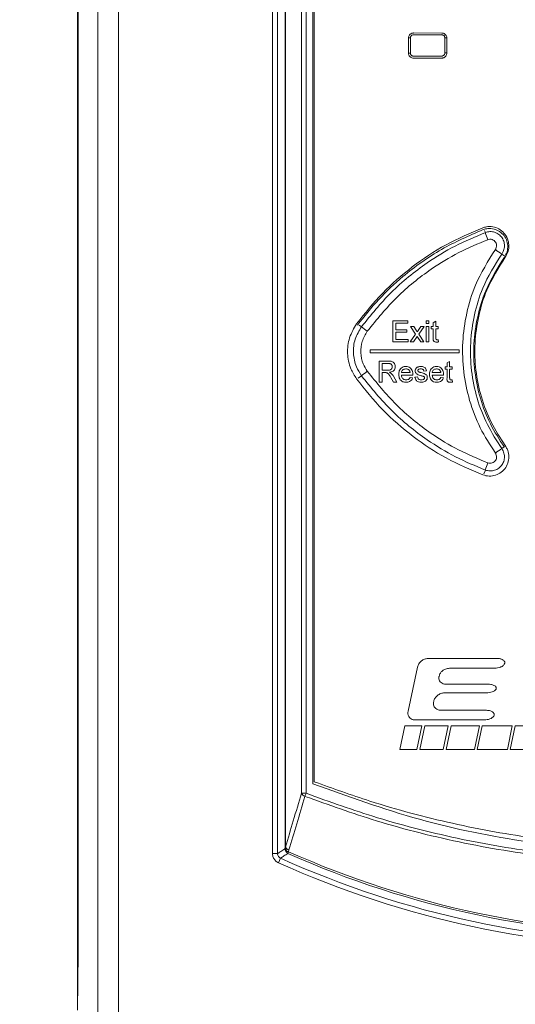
# Model space of a CAD drawing. Header units: millimetres. Extents: x 0 to 2100, y 0 to 1485.
# Tile 41 of 116: x 293 to 353, y 1047 to 1168. Entities that reach past the tile are written whole.
import ezdxf

# ---------------------------------------------------------------- set-up
doc = ezdxf.new("R2010")
doc.units = ezdxf.units.MM
doc.header["$LTSCALE"] = 5
doc.styles.add('SLDTEXTSTYLE1', font='TXT', dxfattribs={"width": 0.75})
doc.dimstyles.new('SLDDIMSTYLE0', dxfattribs={"dimtxt": 12.5, "dimasz": 15, "dimexe": 0, "dimexo": 0.0625, "dimgap": 3.125, "dimtad": 1, "dimdec": 0, "dimlfac": 0.8, "dimrnd": 1e-09, "dimzin": 12, "dimdsep": 46, "dimtxsty": 'SLDTEXTSTYLE1', "dimblk1": 'CLOSED', "dimblk2": 'CLOSED', "dimsah": 1, "dimcen": 0.09, "dimadec": 0, "dimazin": 3, "dimtfac": 1, "dimtofl": 0, "dimtmove": 0, "dimatfit": 3, "dimldrblk": 'CLOSED', "dimfxl": 1, "dimfrac": 2, "dimtolj": 1, "dimtzin": 12, "dimarcsym": 0})

# ---------------------------------------------------------------- blocks, each defined once
blk = doc.blocks.new('_CLOSED')
at = {"color": 0, "linetype": 'ByBlock', "lineweight": -2}
for p, q in [((-1, 0.166667), (0, 0)), ((-1, 0.166667), (-1, -0.166667)), ((0, 0), (-1, -0.166667)), ((0, 0), (-1, 0))]:
    blk.add_line(p, q, dxfattribs=at)
blk = doc.blocks.new('_D')
at = {"color": 7, "linetype": 'Continuous', "lineweight": 0}
for p, q in [((301.24, 1333.14), (244.99, 1333.14)), ((249.99, 749.34), (249.99, 1333.14)), ((315.85, 749.34), (244.99, 749.34))]:
    blk.add_line(p, q, dxfattribs=at)
at = {"color": 7, "linetype": 'Continuous', "lineweight": 0, "xscale": 15, "yscale": 15}
for p, rotation in [((249.99, 1333.14, -164.07), 90), ((249.99, 749.34, -164.07), 270)]:
    blk.add_blockref('_CLOSED', p, dxfattribs=dict(at, rotation=rotation))
at = {"color": 7, "linetype": 'Continuous', "lineweight": 0, "insert": (233.87, 1027.39), "char_height": 12.5, "attachment_point": 1, "rotation": 90, "style": 'SLDTEXTSTYLE1'}
blk.add_mtext('467', dxfattribs=at)

msp = doc.modelspace()

# ---------------------------------------------------------------- linework, layer by layer
at = {"color": 7, "linetype": 'Continuous', "lineweight": 15}
for p, q in [((299.99, 1048.26), (299.99, 1244.18)), ((323.8, 1065.89), (323.8, 1239.73)), ((324.42, 1239.73), (324.42, 1065.89)), ((325.35, 1066.69), (325.35, 1238.8)), ((325.38, 1238.8), (325.38, 1066.69)), ((327.34, 1073.25), (327.34, 1236.83)), ((327.9, 1236.83), (327.9, 1073.25)), ((302.48, 791.41), (302.48, 1236.2)), ((304.98, 1236.2), (304.98, 791.41)), ((328.73, 1074.4), (328.73, 1236.03)), ((328.89, 1074.67), (328.89, 1235.61)), ((300.06, 1235.47), (300.06, 1056.59)), ((341.04, 1166.07), (344.48, 1166.06)), ((344.81, 1165.76), (344.5, 1165.89)), ((340.4, 1165.46), (340.64, 1165.46)), ((340.41, 1163.62), (340.41, 1165.44)), ((340.64, 1165.46), (340.64, 1163.61)), ((344.86, 1163.62), (344.86, 1165.46)), ((344.86, 1165.46), (345.12, 1165.46)), ((345.1, 1165.44), (345.1, 1163.63)), ((340.4, 1163.61), (340.64, 1163.61)), ((344.48, 1163), (341.04, 1162.99)), ((338.51, 1130.92), (340.32, 1130.92)), ((338.51, 1128.35), (338.51, 1130.92)), ((338.88, 1130.63), (338.88, 1129.84)), ((340.32, 1130.63), (338.88, 1130.63)), ((338.88, 1129.84), (340.23, 1129.84)), ((340.23, 1129.84), (340.23, 1129.54)), ((340.32, 1130.92), (340.32, 1130.63)), ((340.65, 1130.23), (341.05, 1130.23)), ((341.28, 1129.29), (340.65, 1130.23)), ((341.05, 1130.23), (341.35, 1129.78)), ((341.61, 1129.76), (341.94, 1130.23)), ((342.33, 1130.23), (341.67, 1129.29)), ((341.94, 1130.23), (342.33, 1130.23)), ((342.56, 1130.92), (342.89, 1130.92)), ((342.56, 1130.59), (342.56, 1130.92)), ((342.89, 1130.59), (342.56, 1130.59)), ((342.56, 1130.23), (342.89, 1130.23)), ((342.56, 1128.35), (342.56, 1130.23)), ((342.89, 1130.92), (342.89, 1130.59)), ((342.89, 1130.23), (342.89, 1128.35)), ((343.19, 1130.23), (343.42, 1130.23)), ((343.19, 1129.93), (343.19, 1130.23)), ((343.42, 1129.93), (343.19, 1129.93)), ((343.42, 1130.69), (343.75, 1130.88)), ((343.42, 1130.23), (343.42, 1130.69)), ((343.42, 1128.88), (343.42, 1129.93)), ((343.75, 1130.88), (343.75, 1130.23)), ((343.75, 1130.23), (344.05, 1130.23)), ((343.75, 1129.93), (343.75, 1128.87)), ((344.05, 1129.93), (343.75, 1129.93)), ((344.05, 1130.23), (344.05, 1129.93)), ((338.88, 1129.54), (338.88, 1128.65)), ((340.23, 1129.54), (338.88, 1129.54)), ((338.88, 1128.65), (340.39, 1128.65)), ((340.39, 1128.65), (340.39, 1128.35)), ((340.62, 1128.35), (341.28, 1129.29)), ((341.47, 1129), (341.02, 1128.35)), ((341.54, 1128.9), (341.47, 1129)), ((341.91, 1128.35), (341.54, 1128.9)), ((341.67, 1129.29), (342.3, 1128.35)), ((344.05, 1128.63), (344.08, 1128.35)), ((346.6, 1127.39), (335.73, 1127.39)), ((335.73, 1127.39), (335.73, 1127.02)), ((340.39, 1128.35), (338.51, 1128.35)), ((341.02, 1128.35), (340.62, 1128.35)), ((342.3, 1128.35), (341.91, 1128.35)), ((342.89, 1128.35), (342.56, 1128.35)), ((346.6, 1127.02), (346.6, 1127.39)), ((335.73, 1127.02), (346.6, 1127.02)), ((336.82, 1126.02), (337.93, 1126.02)), ((336.82, 1123.45), (336.82, 1126.02)), ((337.95, 1125.72), (337.18, 1125.72)), ((337.18, 1125.72), (337.18, 1124.9)), ((344.89, 1125.33), (345.12, 1125.33)), ((344.89, 1125.03), (344.89, 1125.33)), ((345.12, 1125.03), (344.89, 1125.03)), ((345.12, 1125.78), (345.44, 1125.97)), ((345.12, 1125.33), (345.12, 1125.78)), ((345.12, 1123.98), (345.12, 1125.03)), ((345.44, 1125.97), (345.44, 1125.33)), ((345.44, 1125.33), (345.74, 1125.33)), ((345.44, 1125.03), (345.44, 1123.96)), ((345.74, 1125.03), (345.44, 1125.03)), ((345.74, 1125.33), (345.74, 1125.03)), ((337.18, 1124.9), (337.87, 1124.9)), ((337.55, 1124.6), (337.18, 1124.6)), ((337.18, 1124.6), (337.18, 1123.45)), ((338.59, 1123.45), (338.27, 1123.99)), ((338.58, 1124.16), (339, 1123.45)), ((339.55, 1124.6), (340.6, 1124.6)), ((340.93, 1124.31), (339.55, 1124.31)), ((340.6, 1124.01), (340.92, 1123.98)), ((341.2, 1124.04), (341.53, 1124.07)), ((342.61, 1124.83), (342.28, 1124.8)), ((343.3, 1124.6), (344.36, 1124.6)), ((344.69, 1124.31), (343.3, 1124.31)), ((344.35, 1124.01), (344.68, 1123.98)), ((337.18, 1123.45), (336.82, 1123.45)), ((339, 1123.45), (338.59, 1123.45)), ((345.74, 1123.72), (345.77, 1123.44)), ((351.21, 1089.71), (342.81, 1089.71)), ((341.51, 1088.66), (340.36, 1083.26)), ((345.43, 1088.52), (350.96, 1088.52)), ((350.16, 1086.56), (345.02, 1086.56)), ((344.79, 1085.51), (349.93, 1085.51)), ((343.49, 1084.44), (343.49, 1084.46)), ((349.93, 1083.38), (344.34, 1083.38)), ((341.21, 1082.2), (349.68, 1082.2)), ((339.35, 1078.61), (339.96, 1081.5)), ((339.96, 1081.5), (342.05, 1081.5)), ((342.05, 1081.5), (341.44, 1078.61)), ((341.79, 1078.61), (342.4, 1081.5)), ((342.4, 1081.5), (345.26, 1081.5)), ((345.26, 1081.5), (344.65, 1078.61)), ((345, 1078.61), (345.61, 1081.5)), ((345.61, 1081.5), (349.07, 1081.5)), ((349.07, 1081.5), (348.46, 1078.61)), ((348.81, 1078.61), (349.42, 1081.5)), ((349.42, 1081.5), (353.09, 1081.5)), ((353.09, 1081.5), (352.5, 1078.61)), ((352.83, 1078.61), (353.44, 1081.5)), ((353.44, 1081.5), (386.88, 1081.5)), ((341.44, 1078.61), (339.35, 1078.61)), ((344.65, 1078.61), (341.79, 1078.61)), ((348.46, 1078.61), (345, 1078.61)), ((352.5, 1078.61), (348.81, 1078.61)), ((386.27, 1078.61), (352.83, 1078.61)), ((327.34, 1073.25), (327.9, 1073.25)), ((325.35, 1066.69), (325.32, 1066.48)), ((325.35, 1066.69), (325.38, 1066.69)), ((325.69, 1065.92), (325.77, 1066.11)), ((325.77, 1066.11), (325.8, 1066.33)), ((323.8, 1065.89), (324.42, 1065.89)), ((324.53, 1064.77), (324.78, 1065.33)), ((300.05, 1053.73), (299.99, 1046.79)), ((299.99, 1048.26), (300, 1048.26))]:
    msp.add_line(p, q, dxfattribs=at)
at = {"color": 8, "linetype": 'Continuous', "lineweight": 15}
for p, q in [((344.86, 1163.62), (345.11, 1163.62)), ((349.8, 1141.7), (349.7, 1141.95)), ((351.81, 1139.08), (352.18, 1138.81)), ((334.67, 1130.2), (334.39, 1130.4)), ((334.67, 1124.22), (334.25, 1123.91)), ((351.81, 1115.33), (352.08, 1115.53)), ((349.8, 1112.71), (349.62, 1112.24)), ((300, 1048.26), (300.06, 1054.97)), ((300, 1048.26), (300, 1048.24)), ((300, 1048.26), (300, 1048.23))]:
    msp.add_line(p, q, dxfattribs=at)
at = {"color": 7, "linetype": 'Continuous', "lineweight": 15}
for centre, radius, start, end in [((359.51, 1144.61), 10.14, 196.6548, 201.8965), ((361.47, 1153.77), 17.58, 233.5501, 236.6673), ((340.78, 1137.37), 9.42, 229.5688, 235.0578), ((340.78, 1117.04), 9.42, 124.9422, 130.4312), ((361.47, 1100.64), 17.58, 123.3327, 126.4499), ((359.51, 1109.8), 10.14, 158.1035, 163.3452), ((327.96, 1073.54), 0.683, 205.0451, 253.4424), ((336.95, 1069.76), 9.7, 158.953, 161.2498), ((325.86, 1066.68), 0.579, 200.7305, 261.1334), ((325.96, 1066.49), 0.636, 181.2052, 244.8015), ((325.89, 1066.9), 0.579, 200.7307, 261.1227), ((326, 1066.98), 0.685, 205.0506, 253.6239), ((372.76, 1171.69), 115.56, 246.0067, 293.9933), ((372.76, 1171.69), 116.68, 245.7167, 294.2833), ((372.76, 1171.69), 115.78, 246.0067, 293.9933), ((372.76, 1171.69), 117.29, 245.7167, 294.2833)]:
    msp.add_arc(centre, radius, start, end, dxfattribs=at)
for centre, major_axis, ratio, start_param, end_param in [((372.76, 1209.13), (827, 0), 0.052392, 4.673992, 4.678188), ((372.76, 1119.94), (827, 0), 0.052392, 1.604997, 1.609193), ((300.02, 1056.59), (0, 4.05), 0.008727, 3.926991, 4.712389), ((300.24, 1048.26), (-0.177, -0.177), 0.999924, 5.497825, 5.742994)]:
    msp.add_ellipse(centre, major_axis=major_axis, ratio=ratio, start_param=start_param, end_param=end_param, dxfattribs=at)
for points, knots in [([(340.41, 1165.44), (340.42, 1165.51), (340.44, 1165.65), (340.54, 1165.84), (340.7, 1165.98), (340.88, 1166.06), (340.99, 1166.06), (341.04, 1166.07)], [0, 0, 0, 0, 0.2149849, 0.4297758, 0.646451, 0.8567015, 1, 1, 1, 1]), ([(344.48, 1166.06), (344.55, 1166.05), (344.69, 1166.04), (344.88, 1165.93), (345.02, 1165.77), (345.09, 1165.6), (345.1, 1165.48), (345.1, 1165.44)], [0, 0, 0, 0, 0.215726, 0.431251, 0.648838, 0.860091, 1, 1, 1, 1]), ([(341.02, 1165.84), (340.99, 1165.84), (340.92, 1165.83), (340.81, 1165.79), (340.72, 1165.7), (340.65, 1165.59), (340.65, 1165.51), (340.64, 1165.46)], [0, 0, 0, 0, 0.144546, 0.358543, 0.572193, 0.786111, 1, 1, 1, 1]), ([(344.86, 1165.46), (344.86, 1165.48), (344.85, 1165.55), (344.81, 1165.66), (344.72, 1165.75), (344.61, 1165.82), (344.53, 1165.83), (344.49, 1165.83)], [0, 0, 0, 0, 0.141096, 0.355941, 0.570611, 0.785299, 1, 1, 1, 1]), ([(341.04, 1162.99), (340.97, 1163), (340.83, 1163.02), (340.64, 1163.12), (340.5, 1163.28), (340.42, 1163.46), (340.42, 1163.57), (340.41, 1163.62)], [0, 0, 0, 0, 0.216475, 0.43278, 0.650287, 0.860398, 1, 1, 1, 1]), ([(340.64, 1163.61), (340.64, 1163.59), (340.65, 1163.52), (340.69, 1163.41), (340.78, 1163.32), (340.89, 1163.25), (340.97, 1163.24), (341.02, 1163.24)], [0, 0, 0, 0, 0.140681, 0.354469, 0.569083, 0.784552, 1, 1, 1, 1]), ([(345.1, 1163.63), (345.1, 1163.56), (345.08, 1163.41), (344.97, 1163.23), (344.81, 1163.09), (344.64, 1163.01), (344.53, 1163), (344.48, 1163)], [0, 0, 0, 0, 0.216342, 0.432492, 0.650423, 0.861616, 1, 1, 1, 1]), ([(344.49, 1163.25), (344.51, 1163.25), (344.58, 1163.25), (344.69, 1163.3), (344.78, 1163.38), (344.85, 1163.5), (344.85, 1163.58), (344.86, 1163.62)], [0, 0, 0, 0, 0.139514, 0.354333, 0.569423, 0.784723, 1, 1, 1, 1]), ([(349.49, 1142.28), (347.97, 1141.63), (344.93, 1140.34), (340.84, 1137.6), (337.13, 1134.39), (335.1, 1131.84), (334.07, 1130.56)], [0, 0, 0, 0, 0.251846, 0.503692, 0.749282, 1, 1, 1, 1]), ([(349.53, 1142.06), (347.81, 1141.31), (344.32, 1139.8), (340.11, 1136.77), (336.7, 1133.6), (335.02, 1131.46), (334.17, 1130.38)], [0, 0, 0, 0, 0.287262, 0.582829, 0.789894, 1, 1, 1, 1]), ([(352.23, 1138.71), (352.36, 1138.94), (352.63, 1139.4), (352.71, 1140.21), (352.53, 1140.99), (352.11, 1141.67), (351.48, 1142.18), (350.72, 1142.44), (350.03, 1142.45), (349.63, 1142.33), (349.49, 1142.28)], [0, 0, 0, 0, 0.132003, 0.264, 0.395571, 0.528333, 0.659314, 0.792215, 0.923923, 1, 1, 1, 1]), ([(352.27, 1138.97), (352.31, 1139.05), (352.48, 1139.33), (352.57, 1139.93), (352.47, 1140.67), (352.12, 1141.35), (351.56, 1141.87), (350.87, 1142.17), (350.16, 1142.24), (349.73, 1142.11), (349.53, 1142.06)], [0, 0, 0, 0, 0.047518, 0.187506, 0.327468, 0.467426, 0.607413, 0.747452, 0.887546, 1, 1, 1, 1]), ([(349.8, 1141.7), (349.98, 1141.76), (350.36, 1141.86), (350.95, 1141.76), (351.47, 1141.49), (351.88, 1141.06), (352.11, 1140.52), (352.16, 1139.93), (352.03, 1139.44), (351.87, 1139.18), (351.81, 1139.08)], [0, 0, 0, 0, 0.131981, 0.263997, 0.396051, 0.528112, 0.660155, 0.792168, 0.924153, 1, 1, 1, 1]), ([(334.67, 1130.2), (335.83, 1131.64), (338.19, 1134.56), (342.17, 1137.75), (346.08, 1140.15), (348.55, 1141.18), (349.8, 1141.7)], [0, 0, 0, 0, 0.287522, 0.583388, 0.790182, 1, 1, 1, 1]), ([(350.1, 1140.83), (348.91, 1140.33), (346.5, 1139.33), (342.74, 1137.03), (338.85, 1133.92), (336.55, 1131.09), (335.38, 1129.65)], [0, 0, 0, 0, 0.2068314, 0.4166825, 0.704173, 1, 1, 1, 1]), ([(351.02, 1139.63), (351.05, 1139.67), (351.12, 1139.79), (351.18, 1140.02), (351.16, 1140.29), (351.05, 1140.53), (350.87, 1140.73), (350.63, 1140.86), (350.36, 1140.9), (350.19, 1140.85), (350.1, 1140.83)], [0, 0, 0, 0, 0.075808, 0.2076802, 0.3395659, 0.471519, 0.6035655, 0.735691, 0.8678466, 1, 1, 1, 1]), ([(351.02, 1114.78), (350.37, 1115.79), (349.07, 1117.8), (347.79, 1121.18), (347.07, 1124.7), (346.94, 1128.31), (347.44, 1131.87), (348.62, 1135.78), (350.14, 1138.21), (351.02, 1139.63)], [0, 0, 0, 0, 0.135325, 0.270649, 0.405946, 0.541243, 0.676543, 0.811843, 1, 1, 1, 1]), ([(351.81, 1139.08), (350.96, 1137.73), (349.51, 1135.4), (348.39, 1131.66), (347.91, 1128.26), (348.03, 1124.81), (348.72, 1121.44), (349.94, 1118.22), (351.19, 1116.29), (351.81, 1115.33)], [0, 0, 0, 0, 0.188134, 0.323443, 0.458752, 0.594063, 0.729374, 0.864687, 1, 1, 1, 1]), ([(352.12, 1115.51), (351.51, 1116.44), (350.31, 1118.31), (349.11, 1121.45), (348.43, 1124.73), (348.31, 1128.1), (348.78, 1131.42), (349.87, 1135.08), (351.29, 1137.36), (352.12, 1138.69)], [0, 0, 0, 0, 0.134773, 0.269547, 0.40488, 0.540213, 0.675552, 0.81089, 1, 1, 1, 1]), ([(352.23, 1115.69), (351.62, 1116.62), (350.42, 1118.48), (349.23, 1121.61), (348.56, 1124.88), (348.45, 1128.22), (348.91, 1131.52), (350, 1135.14), (351.41, 1137.4), (352.23, 1138.71)], [0, 0, 0, 0, 0.13534, 0.27068, 0.406021, 0.541364, 0.676689, 0.812015, 1, 1, 1, 1]), ([(334.07, 1130.56), (333.75, 1130.01), (333.09, 1128.9), (332.88, 1126.95), (333.23, 1125.19), (333.82, 1124.24), (334.07, 1123.84)], [0, 0, 0, 0, 0.266833, 0.533677, 0.800486, 1, 1, 1, 1]), ([(334.67, 1124.22), (334.44, 1124.58), (333.91, 1125.42), (333.61, 1126.99), (333.79, 1128.72), (334.38, 1129.71), (334.67, 1130.2)], [0, 0, 0, 0, 0.199535, 0.466267, 0.73314, 1, 1, 1, 1]), ([(335.38, 1129.65), (335.14, 1129.25), (334.67, 1128.44), (334.52, 1127.03), (334.77, 1125.75), (335.2, 1125.06), (335.38, 1124.77)], [0, 0, 0, 0, 0.266888, 0.533727, 0.800435, 1, 1, 1, 1]), ([(341.35, 1129.78), (341.36, 1129.76), (341.39, 1129.72), (341.43, 1129.65), (341.47, 1129.61), (341.48, 1129.58)], [0, 0, 0, 0, 0.249991, 0.624995, 1, 1, 1, 1]), ([(341.48, 1129.58), (341.5, 1129.61), (341.53, 1129.66), (341.58, 1129.72), (341.6, 1129.75), (341.61, 1129.76)], [0, 0, 0, 0, 0.5, 0.75, 1, 1, 1, 1]), ([(343.85, 1128.32), (343.78, 1128.32), (343.68, 1128.33), (343.56, 1128.39), (343.48, 1128.46), (343.41, 1128.63), (343.42, 1128.78), (343.42, 1128.88)], [0, 0, 0, 0, 0.223353, 0.358614, 0.494472, 0.620505, 1, 1, 1, 1]), ([(343.75, 1128.87), (343.75, 1128.84), (343.75, 1128.78), (343.76, 1128.71), (343.78, 1128.67), (343.81, 1128.64), (343.86, 1128.62), (343.9, 1128.62), (343.92, 1128.62)], [0, 0, 0, 0, 0.255451, 0.469253, 0.585882, 0.701795, 0.825265, 1, 1, 1, 1]), ([(343.92, 1128.62), (343.93, 1128.62), (343.95, 1128.62), (343.98, 1128.62), (344.01, 1128.62), (344.03, 1128.62), (344.05, 1128.63)], [0, 0, 0, 0, 0.249918, 0.499856, 0.749889, 1, 1, 1, 1]), ([(344.08, 1128.35), (344.06, 1128.35), (344.02, 1128.34), (343.94, 1128.33), (343.89, 1128.32), (343.85, 1128.32)], [0, 0, 0, 0, 0.250212, 0.500496, 1, 1, 1, 1]), ([(337.87, 1124.9), (337.94, 1124.9), (338.06, 1124.9), (338.22, 1124.94), (338.32, 1125.02), (338.39, 1125.12), (338.43, 1125.22), (338.43, 1125.29), (338.43, 1125.32)], [0, 0, 0, 0, 0.25762, 0.454783, 0.599043, 0.743162, 0.90207, 1, 1, 1, 1]), ([(337.93, 1126.02), (338.05, 1126.01), (338.24, 1126.01), (338.48, 1125.94), (338.65, 1125.79), (338.76, 1125.6), (338.79, 1125.43), (338.79, 1125.34), (338.79, 1125.32)], [0, 0, 0, 0, 0.282742, 0.440881, 0.600617, 0.784956, 0.96772, 1, 1, 1, 1]), ([(338.43, 1125.32), (338.43, 1125.37), (338.42, 1125.46), (338.35, 1125.58), (338.25, 1125.67), (338.11, 1125.71), (338, 1125.72), (337.95, 1125.72)], [0, 0, 0, 0, 0.209813, 0.385301, 0.560881, 0.76573, 1, 1, 1, 1]), ([(338.79, 1125.32), (338.79, 1125.24), (338.77, 1125.07), (338.64, 1124.86), (338.43, 1124.71), (338.25, 1124.66), (338.13, 1124.64), (338.11, 1124.63)], [0, 0, 0, 0, 0.231966, 0.466426, 0.666396, 0.955279, 1, 1, 1, 1]), ([(339.22, 1124.37), (339.23, 1124.52), (339.25, 1124.77), (339.42, 1125.07), (339.63, 1125.26), (339.87, 1125.35), (340.03, 1125.36), (340.09, 1125.36)], [0, 0, 0, 0, 0.305004, 0.49661, 0.688556, 0.870427, 1, 1, 1, 1]), ([(340.09, 1125.06), (340, 1125.05), (339.86, 1125.04), (339.69, 1124.92), (339.59, 1124.79), (339.56, 1124.67), (339.55, 1124.61), (339.55, 1124.6)], [0, 0, 0, 0, 0.323748, 0.545523, 0.768018, 0.961328, 1, 1, 1, 1]), ([(340.09, 1125.36), (340.19, 1125.35), (340.38, 1125.34), (340.62, 1125.19), (340.8, 1125), (340.92, 1124.72), (340.93, 1124.51), (340.93, 1124.39)], [0, 0, 0, 0, 0.210848, 0.388825, 0.56643, 0.751061, 1, 1, 1, 1]), ([(340.48, 1124.91), (340.46, 1124.93), (340.39, 1124.99), (340.25, 1125.05), (340.14, 1125.06), (340.09, 1125.06)], [0, 0, 0, 0, 0.25004, 0.639889, 1, 1, 1, 1]), ([(341.23, 1124.81), (341.23, 1124.85), (341.24, 1124.95), (341.3, 1125.09), (341.38, 1125.18), (341.43, 1125.22), (341.44, 1125.23)], [0, 0, 0, 0, 0.247437, 0.596739, 0.951756, 1, 1, 1, 1]), ([(341.44, 1125.23), (341.47, 1125.25), (341.54, 1125.29), (341.69, 1125.34), (341.82, 1125.35), (341.9, 1125.36)], [0, 0, 0, 0, 0.251919, 0.50353, 1, 1, 1, 1]), ([(341.92, 1125.06), (341.85, 1125.06), (341.74, 1125.06), (341.63, 1124.99), (341.58, 1124.94), (341.56, 1124.89), (341.56, 1124.86), (341.56, 1124.85)], [0, 0, 0, 0, 0.471146, 0.644425, 0.81774, 0.930383, 1, 1, 1, 1]), ([(341.9, 1125.36), (342.04, 1125.35), (342.23, 1125.33), (342.45, 1125.2), (342.57, 1125.04), (342.6, 1124.91), (342.61, 1124.83)], [0, 0, 0, 0, 0.420194, 0.589396, 0.76025, 1, 1, 1, 1]), ([(342.28, 1124.8), (342.27, 1124.84), (342.25, 1124.92), (342.17, 1125), (342.07, 1125.05), (341.98, 1125.06), (341.93, 1125.06), (341.92, 1125.06)], [0, 0, 0, 0, 0.27379, 0.465993, 0.657948, 0.955563, 1, 1, 1, 1]), ([(342.98, 1124.37), (342.99, 1124.52), (343, 1124.77), (343.17, 1125.07), (343.39, 1125.26), (343.63, 1125.35), (343.78, 1125.36), (343.84, 1125.36)], [0, 0, 0, 0, 0.305026, 0.496641, 0.688597, 0.870459, 1, 1, 1, 1]), ([(343.84, 1125.06), (343.76, 1125.05), (343.61, 1125.04), (343.44, 1124.92), (343.34, 1124.79), (343.31, 1124.67), (343.31, 1124.61), (343.3, 1124.6)], [0, 0, 0, 0, 0.323783, 0.545556, 0.768051, 0.961361, 1, 1, 1, 1]), ([(343.84, 1125.36), (343.95, 1125.35), (344.13, 1125.34), (344.38, 1125.19), (344.55, 1125), (344.67, 1124.72), (344.68, 1124.51), (344.69, 1124.39)], [0, 0, 0, 0, 0.210791, 0.38874, 0.566317, 0.750951, 1, 1, 1, 1]), ([(344.24, 1124.91), (344.21, 1124.93), (344.14, 1124.99), (344, 1125.05), (343.89, 1125.06), (343.84, 1125.06)], [0, 0, 0, 0, 0.250075, 0.639876, 1, 1, 1, 1]), ([(334.07, 1123.84), (335.1, 1122.55), (337.16, 1119.97), (340.89, 1116.76), (344.98, 1114.03), (347.98, 1112.76), (349.49, 1112.12)], [0, 0, 0, 0, 0.251849, 0.503698, 0.749288, 1, 1, 1, 1]), ([(349.8, 1112.71), (348.57, 1113.22), (346.1, 1114.25), (342.23, 1116.62), (338.23, 1119.82), (335.86, 1122.73), (334.67, 1124.22)], [0, 0, 0, 0, 0.206794, 0.416612, 0.704136, 1, 1, 1, 1]), ([(335.38, 1124.77), (336.51, 1123.37), (338.81, 1120.53), (342.68, 1117.42), (346.49, 1115.09), (348.89, 1114.09), (350.1, 1113.58)], [0, 0, 0, 0, 0.287487, 0.583318, 0.790149, 1, 1, 1, 1]), ([(337.73, 1124.59), (337.71, 1124.59), (337.69, 1124.6), (337.63, 1124.6), (337.58, 1124.6), (337.55, 1124.6)], [0, 0, 0, 0, 0.250226, 0.50042, 1, 1, 1, 1]), ([(338.27, 1123.99), (338.23, 1124.05), (338.16, 1124.17), (338.04, 1124.35), (337.91, 1124.52), (337.78, 1124.57), (337.73, 1124.59)], [0, 0, 0, 0, 0.252644, 0.505383, 0.789354, 1, 1, 1, 1]), ([(338.11, 1124.63), (338.13, 1124.63), (338.17, 1124.61), (338.23, 1124.57), (338.28, 1124.53), (338.31, 1124.51)], [0, 0, 0, 0, 0.2504619, 0.5010043, 1, 1, 1, 1]), ([(338.31, 1124.51), (338.34, 1124.48), (338.39, 1124.43), (338.49, 1124.32), (338.54, 1124.22), (338.58, 1124.16)], [0, 0, 0, 0, 0.250417, 0.501051, 1, 1, 1, 1]), ([(340.11, 1123.42), (339.97, 1123.43), (339.75, 1123.45), (339.49, 1123.62), (339.33, 1123.83), (339.24, 1124.09), (339.23, 1124.27), (339.22, 1124.37)], [0, 0, 0, 0, 0.265579, 0.443266, 0.620958, 0.800231, 1, 1, 1, 1]), ([(339.55, 1124.31), (339.56, 1124.22), (339.58, 1124.07), (339.69, 1123.88), (339.83, 1123.77), (339.98, 1123.72), (340.08, 1123.71), (340.11, 1123.71)], [0, 0, 0, 0, 0.294844, 0.491112, 0.687584, 0.879538, 1, 1, 1, 1]), ([(340.11, 1123.71), (340.19, 1123.72), (340.31, 1123.73), (340.47, 1123.81), (340.55, 1123.91), (340.59, 1123.98), (340.6, 1124.01)], [0, 0, 0, 0, 0.3658897, 0.611882, 0.8582365, 1, 1, 1, 1]), ([(340.92, 1123.98), (340.88, 1123.87), (340.8, 1123.68), (340.57, 1123.5), (340.33, 1123.43), (340.18, 1123.42), (340.11, 1123.42)], [0, 0, 0, 0, 0.3067956, 0.5692938, 0.7906878, 1, 1, 1, 1]), ([(340.6, 1124.6), (340.6, 1124.63), (340.59, 1124.68), (340.57, 1124.79), (340.53, 1124.86), (340.49, 1124.9), (340.48, 1124.91)], [0, 0, 0, 0, 0.251464, 0.503461, 0.946066, 1, 1, 1, 1]), ([(340.93, 1124.39), (340.93, 1124.38), (340.93, 1124.37), (340.93, 1124.34), (340.93, 1124.32), (340.93, 1124.31)], [0, 0, 0, 0, 0.250002, 0.500004, 1, 1, 1, 1]), ([(341.98, 1123.42), (341.86, 1123.42), (341.67, 1123.43), (341.44, 1123.55), (341.29, 1123.72), (341.22, 1123.9), (341.2, 1124.01), (341.2, 1124.04)], [0, 0, 0, 0, 0.319499, 0.500689, 0.682476, 0.920616, 1, 1, 1, 1]), ([(341.96, 1124.23), (341.88, 1124.25), (341.72, 1124.3), (341.5, 1124.37), (341.35, 1124.49), (341.26, 1124.62), (341.23, 1124.74), (341.23, 1124.8), (341.23, 1124.81)], [0, 0, 0, 0, 0.251548, 0.497617, 0.656299, 0.815557, 0.964161, 1, 1, 1, 1]), ([(341.53, 1124.07), (341.54, 1124.02), (341.56, 1123.92), (341.65, 1123.81), (341.77, 1123.74), (341.89, 1123.71), (341.96, 1123.71), (341.98, 1123.71)], [0, 0, 0, 0, 0.280186, 0.464717, 0.649403, 0.908309, 1, 1, 1, 1]), ([(341.56, 1124.85), (341.56, 1124.84), (341.56, 1124.81), (341.57, 1124.78), (341.59, 1124.76), (341.59, 1124.75)], [0, 0, 0, 0, 0.25234, 0.688706, 1, 1, 1, 1]), ([(341.59, 1124.75), (341.6, 1124.74), (341.62, 1124.72), (341.65, 1124.7), (341.68, 1124.68), (341.7, 1124.67)], [0, 0, 0, 0, 0.25186, 0.504403, 1, 1, 1, 1]), ([(341.7, 1124.67), (341.72, 1124.67), (341.77, 1124.65), (341.86, 1124.63), (341.92, 1124.61), (341.95, 1124.6)], [0, 0, 0, 0, 0.250039, 0.625002, 1, 1, 1, 1]), ([(341.95, 1124.6), (342.04, 1124.58), (342.2, 1124.52), (342.42, 1124.46), (342.59, 1124.35), (342.68, 1124.22), (342.71, 1124.1), (342.71, 1124.03), (342.71, 1124.01)], [0, 0, 0, 0, 0.2517815, 0.503723, 0.6574755, 0.8120787, 0.9452938, 1, 1, 1, 1]), ([(342.27, 1124.13), (342.25, 1124.14), (342.2, 1124.16), (342.09, 1124.19), (342.01, 1124.21), (341.96, 1124.23)], [0, 0, 0, 0, 0.250351, 0.50051, 1, 1, 1, 1]), ([(342.71, 1124.01), (342.7, 1123.95), (342.69, 1123.81), (342.58, 1123.64), (342.41, 1123.5), (342.2, 1123.43), (342.05, 1123.42), (341.98, 1123.42)], [0, 0, 0, 0, 0.190525, 0.382145, 0.561901, 0.803948, 1, 1, 1, 1]), ([(341.98, 1123.71), (342.06, 1123.72), (342.17, 1123.72), (342.29, 1123.79), (342.35, 1123.86), (342.38, 1123.92), (342.38, 1123.96), (342.38, 1123.98)], [0, 0, 0, 0, 0.432106, 0.605222, 0.778238, 0.910803, 1, 1, 1, 1]), ([(342.38, 1123.98), (342.38, 1124), (342.38, 1124.03), (342.35, 1124.08), (342.31, 1124.11), (342.28, 1124.13), (342.27, 1124.13)], [0, 0, 0, 0, 0.254455, 0.510013, 0.845466, 1, 1, 1, 1]), ([(343.86, 1123.42), (343.73, 1123.43), (343.51, 1123.45), (343.25, 1123.62), (343.08, 1123.83), (342.99, 1124.09), (342.98, 1124.27), (342.98, 1124.37)], [0, 0, 0, 0, 0.265604, 0.443276, 0.620953, 0.800239, 1, 1, 1, 1]), ([(343.3, 1124.31), (343.32, 1124.22), (343.33, 1124.07), (343.45, 1123.88), (343.59, 1123.77), (343.73, 1123.72), (343.83, 1123.71), (343.87, 1123.71)], [0, 0, 0, 0, 0.2948676, 0.4911397, 0.6876168, 0.8795606, 1, 1, 1, 1]), ([(344.68, 1123.98), (344.64, 1123.87), (344.56, 1123.68), (344.33, 1123.5), (344.09, 1123.43), (343.93, 1123.42), (343.86, 1123.42)], [0, 0, 0, 0, 0.3068275, 0.5693679, 0.7907574, 1, 1, 1, 1]), ([(343.87, 1123.71), (343.94, 1123.72), (344.07, 1123.73), (344.22, 1123.81), (344.31, 1123.91), (344.34, 1123.98), (344.35, 1124.01)], [0, 0, 0, 0, 0.365795, 0.611765, 0.858097, 1, 1, 1, 1]), ([(344.36, 1124.6), (344.35, 1124.63), (344.35, 1124.68), (344.32, 1124.79), (344.28, 1124.86), (344.24, 1124.9), (344.24, 1124.91)], [0, 0, 0, 0, 0.251471, 0.503475, 0.946124, 1, 1, 1, 1]), ([(344.69, 1124.39), (344.69, 1124.38), (344.69, 1124.37), (344.69, 1124.34), (344.69, 1124.32), (344.69, 1124.31)], [0, 0, 0, 0, 0.250002, 0.500004, 1, 1, 1, 1]), ([(345.54, 1123.42), (345.48, 1123.42), (345.38, 1123.42), (345.25, 1123.48), (345.17, 1123.56), (345.11, 1123.73), (345.11, 1123.87), (345.12, 1123.98)], [0, 0, 0, 0, 0.223354, 0.358606, 0.494454, 0.620487, 1, 1, 1, 1]), ([(345.44, 1123.96), (345.45, 1123.93), (345.45, 1123.88), (345.45, 1123.81), (345.48, 1123.76), (345.51, 1123.73), (345.56, 1123.71), (345.59, 1123.71), (345.61, 1123.71)], [0, 0, 0, 0, 0.255458, 0.469276, 0.585908, 0.701822, 0.825287, 1, 1, 1, 1]), ([(345.77, 1123.44), (345.76, 1123.44), (345.72, 1123.43), (345.64, 1123.42), (345.58, 1123.42), (345.54, 1123.42)], [0, 0, 0, 0, 0.250229, 0.50053, 1, 1, 1, 1]), ([(345.61, 1123.71), (345.62, 1123.71), (345.64, 1123.71), (345.68, 1123.71), (345.71, 1123.72), (345.73, 1123.72), (345.74, 1123.72)], [0, 0, 0, 0, 0.249935, 0.49989, 0.749907, 1, 1, 1, 1]), ([(349.49, 1112.12), (349.74, 1112.05), (350.26, 1111.91), (351.06, 1112.04), (351.77, 1112.41), (352.32, 1113), (352.64, 1113.74), (352.7, 1114.54), (352.53, 1115.21), (352.31, 1115.56), (352.23, 1115.69)], [0, 0, 0, 0, 0.1321266, 0.2642472, 0.3959337, 0.5288164, 0.659787, 0.7926904, 0.9242632, 1, 1, 1, 1]), ([(351.81, 1115.33), (351.87, 1115.24), (352.03, 1114.98), (352.16, 1114.48), (352.11, 1113.9), (351.88, 1113.36), (351.47, 1112.92), (350.95, 1112.65), (350.36, 1112.56), (349.98, 1112.66), (349.8, 1112.71)], [0, 0, 0, 0, 0.0758475, 0.2078321, 0.3398446, 0.4718877, 0.6039493, 0.7360034, 0.8680187, 1, 1, 1, 1]), ([(350.1, 1113.58), (350.19, 1113.56), (350.36, 1113.52), (350.63, 1113.56), (350.87, 1113.68), (351.05, 1113.88), (351.16, 1114.13), (351.18, 1114.4), (351.12, 1114.62), (351.05, 1114.74), (351.02, 1114.78)], [0, 0, 0, 0, 0.132153, 0.264309, 0.396434, 0.528481, 0.660434, 0.79232, 0.924192, 1, 1, 1, 1]), ([(342.81, 1089.71), (342.66, 1089.7), (342.37, 1089.66), (341.98, 1089.42), (341.65, 1089.09), (341.55, 1088.8), (341.51, 1088.66)], [0, 0, 0, 0, 0.244113, 0.486935, 0.755314, 1, 1, 1, 1]), ([(350.96, 1088.52), (351.19, 1088.54), (351.53, 1088.57), (351.9, 1088.76), (352.07, 1088.92), (352.14, 1089.04), (352.16, 1089.1), (352.16, 1089.12)], [0, 0, 0, 0, 0.483642, 0.718468, 0.860887, 0.964439, 1, 1, 1, 1]), ([(352.16, 1089.12), (352.17, 1089.15), (352.18, 1089.23), (352.14, 1089.35), (352.04, 1089.47), (351.83, 1089.61), (351.54, 1089.7), (351.31, 1089.71), (351.21, 1089.71)], [0, 0, 0, 0, 0.087846, 0.17576, 0.288088, 0.460962, 0.761264, 1, 1, 1, 1]), ([(344.15, 1087.54), (344.19, 1087.67), (344.28, 1087.92), (344.57, 1088.22), (344.95, 1088.46), (345.27, 1088.5), (345.43, 1088.52)], [0, 0, 0, 0, 0.228268, 0.454963, 0.710899, 1, 1, 1, 1]), ([(345.02, 1086.56), (344.89, 1086.57), (344.66, 1086.59), (344.38, 1086.76), (344.21, 1086.97), (344.12, 1087.23), (344.12, 1087.42), (344.14, 1087.52), (344.15, 1087.54)], [0, 0, 0, 0, 0.25609, 0.441564, 0.627786, 0.796438, 0.962836, 1, 1, 1, 1]), ([(351.12, 1086.04), (351.13, 1086.07), (351.13, 1086.13), (351.1, 1086.23), (351.01, 1086.34), (350.8, 1086.46), (350.5, 1086.55), (350.26, 1086.56), (350.16, 1086.56)], [0, 0, 0, 0, 0.07526, 0.150484, 0.249818, 0.416717, 0.740577, 1, 1, 1, 1]), ([(343.49, 1084.46), (343.54, 1084.6), (343.63, 1084.88), (343.95, 1085.21), (344.34, 1085.46), (344.65, 1085.5), (344.79, 1085.51)], [0, 0, 0, 0, 0.243918, 0.486557, 0.754566, 1, 1, 1, 1]), ([(349.93, 1085.51), (350.17, 1085.53), (350.51, 1085.56), (350.87, 1085.73), (351.03, 1085.86), (351.1, 1085.96), (351.12, 1086.02), (351.12, 1086.04)], [0, 0, 0, 0, 0.514957, 0.736285, 0.863797, 0.952501, 1, 1, 1, 1]), ([(344.34, 1083.38), (344.23, 1083.39), (344.01, 1083.41), (343.74, 1083.58), (343.55, 1083.81), (343.46, 1084.07), (343.46, 1084.29), (343.48, 1084.41), (343.49, 1084.44)], [0, 0, 0, 0, 0.2072953, 0.4158476, 0.5954713, 0.7646982, 0.9421116, 1, 1, 1, 1]), ([(340.36, 1083.26), (340.34, 1083.15), (340.32, 1082.93), (340.42, 1082.63), (340.61, 1082.4), (340.85, 1082.26), (341.06, 1082.21), (341.18, 1082.2), (341.21, 1082.2)], [0, 0, 0, 0, 0.207215, 0.415693, 0.595116, 0.76414, 0.94154, 1, 1, 1, 1]), ([(350.88, 1082.79), (350.88, 1082.83), (350.89, 1082.9), (350.85, 1083.02), (350.76, 1083.14), (350.55, 1083.28), (350.26, 1083.37), (350.03, 1083.38), (349.93, 1083.38)], [0, 0, 0, 0, 0.086507, 0.173073, 0.284121, 0.456097, 0.757235, 1, 1, 1, 1]), ([(349.68, 1082.2), (349.91, 1082.22), (350.25, 1082.26), (350.62, 1082.45), (350.79, 1082.6), (350.86, 1082.71), (350.88, 1082.78), (350.88, 1082.79)], [0, 0, 0, 0, 0.485544, 0.719542, 0.86087, 0.963293, 1, 1, 1, 1]), ([(416.64, 1074.67), (413.45, 1073.54), (407.06, 1071.28), (397.07, 1068.89), (386.83, 1067.26), (376.48, 1066.52), (366.2, 1066.64), (355.97, 1067.61), (345.77, 1069.45), (336.69, 1071.85), (331.15, 1073.85), (328.89, 1074.67)], [0, 0, 0, 0, 0.113297, 0.226593, 0.343173, 0.459753, 0.573054, 0.686356, 0.802956, 0.919556, 1, 1, 1, 1]), ([(416.8, 1074.4), (413.24, 1073.1), (406.08, 1070.48), (395.43, 1068.01), (385.13, 1066.5), (375.18, 1065.89), (365.11, 1066.1), (353.88, 1067.31), (341.6, 1069.78), (333.04, 1072.86), (328.73, 1074.4)], [0, 0, 0, 0, 0.12614, 0.253484, 0.362867, 0.472251, 0.58481, 0.697369, 0.847668, 1, 1, 1, 1]), ([(325.38, 1066.69), (325.7, 1067.76), (326.35, 1069.94), (327.01, 1072.13), (327.34, 1073.25)], [0, 0, 0, 0, 0.486671, 1, 1, 1, 1]), ([(327.77, 1072.88), (327.43, 1071.76), (326.78, 1069.57), (326.12, 1067.39), (325.8, 1066.33)], [0, 0, 0, 0, 0.51333, 1, 1, 1, 1]), ([(417.76, 1072.88), (414.74, 1071.8), (408.69, 1069.63), (399.26, 1067.26), (389.6, 1065.57), (379.46, 1064.62), (368.97, 1064.49), (358.11, 1065.27), (347.24, 1067.03), (337.05, 1069.55), (330.67, 1071.84), (327.77, 1072.88)], [0, 0, 0, 0, 0.104719, 0.209439, 0.316795, 0.424151, 0.541147, 0.658142, 0.778809, 0.899473, 1, 1, 1, 1]), ([(327.9, 1073.25), (330.79, 1072.21), (337.05, 1069.97), (346.99, 1067.49), (357.7, 1065.72), (368.65, 1064.89), (379.24, 1065.01), (389.31, 1065.94), (398.86, 1067.59), (408.36, 1069.94), (414.54, 1072.14), (417.63, 1073.25)], [0, 0, 0, 0, 0.100525, 0.217519, 0.334515, 0.455182, 0.57585, 0.680579, 0.785309, 0.892655, 1, 1, 1, 1]), ([(324.42, 1065.89), (324.56, 1065.98), (324.86, 1066.18), (325.16, 1066.37), (325.32, 1066.48)], [0, 0, 0, 0, 0.462996, 1, 1, 1, 1]), ([(323.8, 1065.89), (323.8, 1065.84), (323.81, 1065.64), (323.92, 1065.32), (324.16, 1064.98), (324.41, 1064.84), (324.53, 1064.77)], [0, 0, 0, 0, 0.119247, 0.411572, 0.705837, 1, 1, 1, 1]), ([(324.78, 1065.33), (324.72, 1065.37), (324.6, 1065.43), (324.47, 1065.61), (324.42, 1065.77), (324.42, 1065.86), (324.42, 1065.89)], [0, 0, 0, 0, 0.295264, 0.587842, 0.879721, 1, 1, 1, 1]), ([(325.69, 1065.92), (325.52, 1065.81), (325.22, 1065.62), (324.92, 1065.42), (324.78, 1065.33)], [0, 0, 0, 0, 0.537004, 1, 1, 1, 1])]:
    msp.add_open_spline(points, degree=3, knots=knots, dxfattribs=at)

# ---------------------------------------------------------------- dimensions: what is measured, and where the dimension line sits
at = {"color": 7, "linetype": 'Continuous', "lineweight": 0}
dim = msp.add_linear_dim(base=(249.99, 1333.14), p1=(320.85, 749.34), p2=(306.24, 1333.14), angle=90, dimstyle='SLDDIMSTYLE0', dxfattribs=at)
dim.commit()
dim.dimension.update_dxf_attribs({"geometry": '_D', "text_midpoint": (249.99, 1041.24), "dimtype": 160})

doc.saveas('drawing.dxf')
